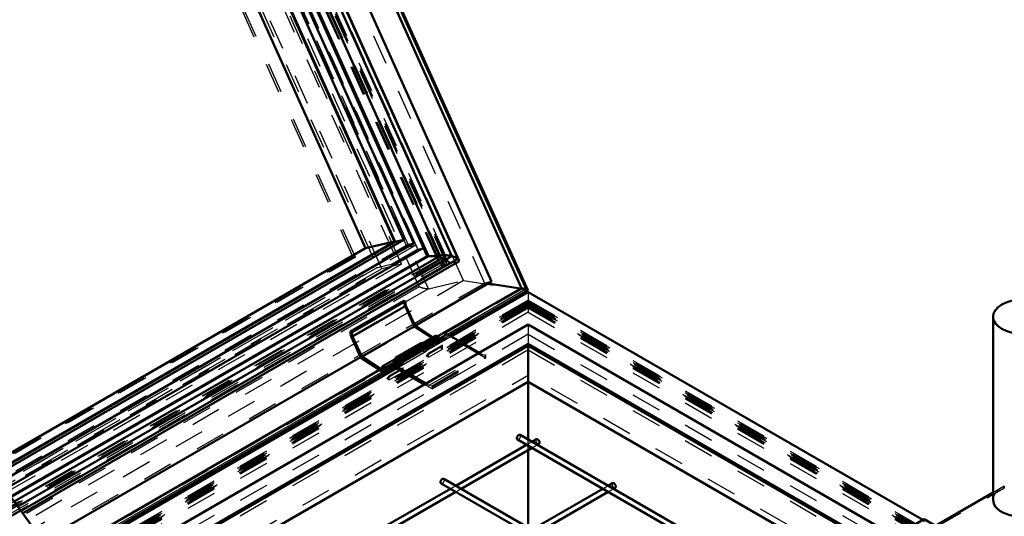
# Model space of a CAD drawing. Header units: millimetres. Extents: x 0 to 420, y 0 to 297.
# Tile 48 of 52: x 338 to 371, y 158 to 174. Entities that reach past the tile are written whole.
import ezdxf

# ---------------------------------------------------------------- set-up
doc = ezdxf.new("R2010")
doc.units = ezdxf.units.MM
doc.linetypes.add('Dashed', pattern=[2, 1, -1])
for name, color, linetype, lineweight in [('AM_0', 7, 'Continuous', 50), ('AM_4', 3, 'Continuous', 25), ('AM_9', 6, 'Dashed', 25)]:
    doc.layers.add(name, color=color, linetype=linetype, lineweight=lineweight)

# ---------------------------------------------------------------- blocks, each defined once
blk = doc.blocks.new('104_FGS30015018025O110U_0_in_150180C2125Y2N4N_300Op0__1203')
at = {"layer": 'AM_0'}
blk.add_line((337.428, 159.24), (343.898, 150.441), dxfattribs=at)
blk = doc.blocks.new('105_FGS300150180135U_0_in_150180C2125Y2N4N_300Op0__1203')
at = {"layer": 'AM_0'}
for p, q in [((370.475, 164.459), (370.475, 158.403)), ((372.436, 163.753), (372.436, 164.459)), ((370.475, 158.638), (368.569, 157.537)), ((368.191, 157.756), (367.224, 157.198)), ((369.956, 156.737), (368.191, 157.756)), ((372.068, 157.957), (369.956, 156.737)), ((369.972, 156.688), (372.119, 157.927)), ((369.577, 156.955), (368.611, 156.397)), ((368.661, 156.368), (369.557, 156.885))]:
    blk.add_line(p, q, dxfattribs=at)
blk.add_ellipse((371.456, 164.459), major_axis=(0.981, 0), ratio=0.577288, dxfattribs=at)
blk.add_ellipse((371.456, 158.403), major_axis=(-0.981, 0), ratio=0.577288, start_param=0, end_param=2.239933, dxfattribs=at)
at = {"layer": 'AM_9'}
for p, q in [((372.436, 158.345), (372.436, 163.753)), ((368.548, 157.467), (370.843, 158.792)), ((370.843, 158.85), (370.475, 158.638)), ((370.843, 158.792), (370.843, 158.85)), ((370.847, 158.847), (370.843, 158.85)), ((370.847, 158.789), (370.843, 158.792)), ((370.847, 158.847), (370.847, 158.789)), ((372.229, 158.049), (372.068, 157.957)), ((372.119, 157.927), (372.229, 157.991)), ((372.229, 158.049), (372.225, 158.052)), ((372.225, 157.994), (372.225, 158.052)), ((372.229, 157.991), (372.225, 157.994)), ((372.229, 157.991), (372.229, 158.049)), ((367.14, 157.091), (368.17, 157.685)), ((369.935, 156.667), (368.17, 157.685)), ((368.569, 157.537), (368.569, 157.537)), ((367.224, 157.198), (367.14, 157.149)), ((367.14, 157.149), (367.14, 157.091)), ((368.527, 156.349), (367.14, 157.149)), ((368.527, 156.291), (367.14, 157.091)), ((369.935, 156.667), (369.972, 156.688)), ((368.611, 156.397), (368.527, 156.349)), ((368.527, 156.291), (368.661, 156.368)), ((368.527, 156.349), (368.527, 156.291))]:
    blk.add_line(p, q, dxfattribs=at)
for centre, major_axis, start_param, end_param in [((371.456, 158.403), (-0.981, 0), 5.381525, 6.283185), ((371.456, 158.345), (0.981, 0), 6.283185, 8.523118), ((371.456, 158.345), (0.981, 0), 5.614049, 6.283185), ((371.456, 158.403), (-0.981, 0), -4.043253, -3.810729)]:
    blk.add_ellipse(centre, major_axis=major_axis, ratio=0.577288, start_param=start_param, end_param=end_param, dxfattribs=at)
blk = doc.blocks.new('112_Flat_Glass_Skylight_300150180_6_0_in_150180C2125Y2N4N_300Op0__1203')
at = {"layer": 'AM_0'}
for p, q in [((352.802, 166.333), (332.983, 210.46)), ((352.571, 166.464), (332.949, 210.149)), ((352.699, 166.538), (333.078, 210.224)), ((352.166, 166.47), (332.669, 209.879)), ((351.804, 166.468), (332.381, 209.713)), ((351.804, 166.468), (337.981, 158.488)), ((352.18, 166.478), (338.088, 158.343)), ((352.571, 166.464), (338.212, 158.174)), ((352.163, 166.468), (351.804, 166.468)), ((352.775, 166.371), (352.699, 166.542)), ((352.699, 166.538), (352.699, 166.542)), ((352.773, 166.373), (338.319, 158.029)), ((338.374, 157.953), (352.782, 166.271)), ((352.775, 166.371), (352.773, 166.373))]:
    blk.add_line(p, q, dxfattribs=at)
for points in [[(352.571, 166.464), (352.524, 166.474), (352.479, 166.482), (352.435, 166.489), (352.394, 166.494), (352.355, 166.498), (352.319, 166.499), (352.286, 166.499), (352.256, 166.498), (352.23, 166.494), (352.207, 166.489), (352.188, 166.482), (352.173, 166.474), (352.167, 166.468)], [(352.773, 166.373), (352.767, 166.379), (352.76, 166.385), (352.752, 166.391), (352.743, 166.397), (352.732, 166.403), (352.721, 166.409), (352.709, 166.415), (352.696, 166.421), (352.683, 166.427), (352.669, 166.433), (352.654, 166.438), (352.64, 166.444), (352.625, 166.449), (352.61, 166.453), (352.595, 166.458), (352.58, 166.461), (352.571, 166.464)], [(352.775, 166.371), (352.79, 166.354), (352.8, 166.338), (352.802, 166.333)], [(352.802, 166.333), (352.807, 166.318), (352.808, 166.305), (352.804, 166.292), (352.796, 166.281), (352.784, 166.272), (352.782, 166.271)]]:
    blk.add_lwpolyline(points, dxfattribs=at)
at = {"layer": 'AM_9'}
for p, q in [((352.23, 166.362), (332.584, 210.103)), ((352.415, 166.28), (332.635, 210.32)), ((352.106, 166.333), (332.461, 210.074)), ((352.167, 166.468), (310.579, 142.46)), ((352.167, 166.468), (352.163, 166.468)), ((352.167, 166.468), (352.166, 166.47)), ((352.106, 166.333), (310.291, 142.194)), ((352.415, 166.28), (310.365, 142.005)), ((352.23, 166.362), (310.415, 142.223)), ((352.106, 166.333), (352.23, 166.362)), ((338.319, 158.029), (336.648, 157.064)), ((336.712, 156.994), (338.374, 157.953))]:
    blk.add_line(p, q, dxfattribs=at)
blk.add_lwpolyline([(352.782, 166.271), (352.765, 166.263), (352.745, 166.257), (352.72, 166.253), (352.692, 166.25), (352.661, 166.249), (352.626, 166.25), (352.589, 166.252), (352.549, 166.257), (352.507, 166.263), (352.463, 166.27), (352.417, 166.279), (352.415, 166.28)], dxfattribs=at)
blk = doc.blocks.new('113_Flat_Glass_Skylight_300150180_12_0_in_150180C2125Y2N4N_300Op0__1203')
at = {"layer": 'AM_0'}
for p, q in [((351.638, 166.744), (332.551, 209.239)), ((351.312, 166.889), (332.463, 208.855)), ((351.312, 166.889), (337.617, 158.983)), ((351.312, 166.889), (351.272, 166.879)), ((351.638, 166.744), (337.789, 158.749))]:
    blk.add_line(p, q, dxfattribs=at)
at = {"layer": 'AM_9'}
for p, q in [((351.451, 166.7), (332.364, 209.196)), ((351.124, 166.845), (332.276, 208.811)), ((351.124, 166.845), (310.699, 143.508)), ((351.272, 166.879), (351.124, 166.845)), ((351.451, 166.7), (310.611, 143.124)), ((351.451, 166.7), (351.638, 166.744))]:
    blk.add_line(p, q, dxfattribs=at)
blk = doc.blocks.new('114_Flat_Glass_Skylight_300150180_5_0_in_150180C2125Y2N4N_300Op0__1203')
at = {"layer": 'AM_0'}
for p, q in [((350.986, 167.006), (332.346, 208.509)), ((350.697, 166.939), (332.092, 208.362)), ((350.697, 166.939), (337.404, 159.266)), ((350.986, 167.006), (337.46, 159.197)), ((350.986, 167.006), (350.697, 166.939))]:
    blk.add_line(p, q, dxfattribs=at)
at = {"layer": 'AM_9'}
for p, q in [((351.093, 166.763), (332.163, 208.91)), ((351.383, 166.83), (332.453, 208.977)), ((351.383, 166.83), (310.816, 143.411)), ((351.093, 166.763), (351.383, 166.83)), ((351.093, 166.763), (310.526, 143.344))]:
    blk.add_line(p, q, dxfattribs=at)
blk = doc.blocks.new('115_FGS3001501802O4U_0_in_150180C2125Y2N4N_300Op0__1203')
at = {"layer": 'AM_9'}
for p, q in [((331.38, 209.459), (350.788, 166.25)), ((330.704, 209.302), (350.111, 166.093)), ((350.788, 166.25), (309.388, 142.35)), ((350.111, 166.093), (350.788, 166.25)), ((350.111, 166.093), (308.712, 142.194))]:
    blk.add_line(p, q, dxfattribs=at)
blk = doc.blocks.new('116_FGS30015018025O33U_0_in_150180C2125Y2N4N_300Op0__1203')
at = {"layer": 'AM_0'}
for p, q in [((355.08, 165.338), (333.619, 213.12)), ((354.874, 165.406), (333.538, 212.91)), ((353.887, 165.625), (333.033, 212.055)), ((351.787, 166.475), (332.374, 209.698)), ((350.677, 166.948), (332.079, 208.355)), ((349.716, 166.726), (331.237, 207.869)), ((350.677, 166.948), (337.392, 159.279)), ((350.677, 166.948), (349.716, 166.726)), ((349.716, 166.726), (337.193, 159.496)), ((351.756, 166.468), (337.967, 158.508)), ((351.787, 166.475), (337.972, 158.5)), ((351.756, 166.468), (351.633, 166.741)), ((351.787, 166.475), (351.756, 166.468)), ((353.887, 165.625), (351.351, 164.162)), ((354.846, 165.39), (353.767, 165.557)), ((354.874, 165.406), (352.11, 163.811)), ((352.493, 163.839), (355.078, 165.332)), ((355.015, 165.37), (354.874, 165.406)), ((349.213, 163.966), (350.978, 164.985)), ((349.262, 163.951), (351.027, 164.97)), ((349.288, 163.806), (351.053, 164.825)), ((350.978, 164.985), (351.027, 164.97)), ((351.027, 164.97), (351.053, 164.825)), ((351.053, 164.825), (351.354, 164.156)), ((349.213, 163.966), (349.262, 163.951)), ((349.242, 163.809), (349.213, 163.966)), ((349.262, 163.951), (349.288, 163.806)), ((349.589, 163.137), (351.354, 164.156)), ((351.354, 164.156), (351.945, 163.773)), ((349.562, 163.096), (349.242, 163.809)), ((349.288, 163.806), (349.589, 163.137)), ((352.036, 163.825), (351.632, 163.593)), ((351.697, 163.517), (351.704, 163.521)), ((349.55, 163.122), (339.037, 157.053)), ((350.328, 162.6), (349.562, 163.096)), ((349.589, 163.137), (350.331, 162.656)), ((350.674, 163.039), (350.271, 162.807)), ((350.69, 163.045), (350.725, 163.065)), ((350.179, 162.696), (339.444, 156.499)), ((339.543, 156.363), (350.337, 162.594)), ((350.296, 162.708), (350.248, 162.721)), ((350.296, 162.708), (350.343, 162.735)), ((350.395, 162.59), (350.499, 162.65))]:
    blk.add_line(p, q, dxfattribs=at)
for points in [[(355.08, 165.338), (355.08, 165.339), (355.078, 165.341), (355.077, 165.343), (355.074, 165.345), (355.072, 165.347), (355.069, 165.349), (355.066, 165.351), (355.062, 165.353), (355.059, 165.355), (355.055, 165.357), (355.05, 165.359), (355.046, 165.36), (355.041, 165.362), (355.037, 165.364), (355.032, 165.366), (355.027, 165.367), (355.022, 165.369), (355.017, 165.37), (355.015, 165.37)], [(355.078, 165.332), (355.08, 165.333), (355.081, 165.334), (355.081, 165.335), (355.081, 165.336), (355.081, 165.338), (355.08, 165.338)]]:
    blk.add_lwpolyline(points, dxfattribs=at)
for centre, major_axis, start_param, end_param in [((351.695, 163.484), (-0.062, 0.108), 4.613636, 6.465962), ((351.695, 163.484), (-0.0267, 0.0463), 4.48026, 5.737763), ((352.098, 163.717), (0.062, -0.108), 1.472043, 3.141593), ((350.736, 162.931), (-0.062, 0.108), 4.613636, 6.283185), ((350.333, 162.698), (0.062, -0.108), 5.43681, 10.473279), ((350.333, 162.698), (0.0267, -0.0463), 5.43681, 10.473279)]:
    blk.add_ellipse(centre, major_axis=major_axis, ratio=0.577382, start_param=start_param, end_param=end_param, dxfattribs=at)
at = {"layer": 'AM_4'}
for p, q in [((355.015, 165.37), (333.606, 213.039)), ((355.015, 165.37), (352.427, 163.876)), ((350.275, 162.634), (339.505, 156.416)), ((350.331, 162.656), (350.371, 162.679))]:
    blk.add_line(p, q, dxfattribs=at)
at = {"layer": 'AM_9'}
for p, q in [((355.051, 165.331), (333.59, 213.114)), ((354.904, 165.382), (333.534, 212.961)), ((353.675, 165.541), (332.793, 212.034)), ((352.962, 165.653), (332.369, 211.502)), ((351.795, 165.383), (331.202, 211.232)), ((351.493, 165.447), (331.045, 210.975)), ((352.404, 166.201), (332.541, 210.425)), ((352.198, 166.372), (332.552, 210.113)), ((352.23, 166.362), (332.584, 210.103)), ((352.239, 166.382), (332.594, 210.122)), ((352.378, 166.462), (332.732, 210.202)), ((352.148, 166.343), (332.502, 210.083)), ((350.253, 166.045), (330.759, 209.448)), ((350.907, 166.197), (331.413, 209.599)), ((351.633, 166.741), (332.546, 209.238)), ((349.311, 166.418), (330.453, 208.403)), ((349.38, 166.434), (330.523, 208.419)), ((352.337, 166.452), (352.198, 166.372)), ((352.239, 166.382), (352.378, 166.462)), ((352.378, 166.462), (352.337, 166.452)), ((352.337, 166.452), (352.366, 166.388)), ((349.311, 166.418), (308.87, 143.071)), ((349.38, 166.434), (308.939, 143.087)), ((350.907, 166.197), (309.356, 142.21)), ((352.404, 166.201), (310.21, 141.843)), ((352.148, 166.343), (310.332, 142.203)), ((352.177, 166.278), (310.361, 142.139)), ((352.218, 166.288), (310.403, 142.149)), ((352.23, 166.362), (310.415, 142.223)), ((349.38, 166.434), (349.311, 166.418)), ((350.907, 166.197), (350.253, 166.045)), ((352.23, 166.362), (352.148, 166.343)), ((352.177, 166.278), (352.218, 166.288)), ((352.256, 166.101), (352.177, 166.278)), ((352.198, 166.372), (352.239, 166.382)), ((352.218, 166.288), (352.297, 166.111)), ((352.366, 166.388), (352.227, 166.308)), ((352.268, 166.317), (352.227, 166.308)), ((352.307, 166.131), (352.227, 166.308)), ((352.256, 166.101), (352.307, 166.131)), ((352.407, 166.397), (352.268, 166.317)), ((352.348, 166.14), (352.268, 166.317)), ((352.307, 166.131), (352.348, 166.14)), ((352.486, 166.22), (352.348, 166.14)), ((352.366, 166.388), (352.407, 166.397)), ((352.486, 166.22), (352.404, 166.201)), ((352.486, 166.22), (352.407, 166.397)), ((350.253, 166.045), (308.703, 142.059)), ((352.297, 166.111), (310.482, 141.972)), ((352.297, 166.111), (352.256, 166.101)), ((352.962, 165.653), (309.495, 140.56)), ((353.661, 165.573), (309.74, 140.218)), ((351.795, 165.383), (352.962, 165.653)), ((352.962, 165.653), (355.051, 165.331)), ((353.887, 165.625), (353.661, 165.573)), ((353.661, 165.573), (353.705, 165.548)), ((353.675, 165.541), (353.73, 165.562)), ((353.705, 165.548), (353.675, 165.541)), ((353.705, 165.548), (353.73, 165.562)), ((353.767, 165.557), (353.73, 165.562)), ((351.493, 165.447), (308.279, 140.5)), ((351.795, 165.383), (308.328, 140.29)), ((355.051, 165.331), (310.07, 139.364)), ((354.904, 165.382), (310.082, 139.507)), ((354.904, 165.382), (354.846, 165.39)), ((354.874, 165.406), (354.904, 165.382)), ((349.242, 163.809), (351.006, 164.828)), ((351.006, 164.828), (350.978, 164.985)), ((351.327, 164.115), (351.006, 164.828)), ((351.351, 164.162), (349.55, 163.122)), ((349.562, 163.096), (351.327, 164.115)), ((352.427, 163.876), (350.275, 162.634)), ((350.337, 162.594), (352.493, 163.839)), ((352.093, 163.619), (351.327, 164.115)), ((352.11, 163.811), (350.179, 162.696)), ((350.248, 162.721), (352.013, 163.74)), ((350.725, 163.065), (351.62, 163.582)), ((351.614, 163.506), (351.62, 163.582)), ((351.658, 163.494), (351.697, 163.517)), ((352.071, 163.764), (351.668, 163.531)), ((351.689, 163.386), (352.093, 163.619)), ((351.692, 163.442), (352.096, 163.675)), ((351.704, 163.521), (352.061, 163.727)), ((351.721, 163.438), (352.125, 163.671)), ((351.757, 163.376), (352.16, 163.609)), ((351.945, 163.773), (352.096, 163.675)), ((352.061, 163.727), (352.013, 163.74)), ((351.608, 163.438), (350.65, 162.885)), ((350.655, 162.941), (351.613, 163.494)), ((351.614, 163.506), (350.656, 162.953)), ((351.608, 163.438), (351.613, 163.494)), ((351.608, 163.438), (351.689, 163.386)), ((351.692, 163.442), (351.613, 163.494)), ((351.614, 163.506), (351.658, 163.494)), ((350.71, 162.978), (350.306, 162.745)), ((350.343, 162.735), (350.7, 162.941)), ((350.36, 162.652), (350.763, 162.885)), ((350.371, 162.679), (350.734, 162.889)), ((350.65, 162.885), (350.655, 162.941)), ((350.65, 162.885), (350.731, 162.833)), ((350.734, 162.889), (350.655, 162.941)), ((350.656, 162.953), (350.662, 163.028)), ((350.656, 162.953), (350.7, 162.941)), ((350.662, 163.028), (350.69, 163.045)), ((350.328, 162.6), (350.731, 162.833)), ((350.499, 162.65), (350.799, 162.823))]:
    blk.add_line(p, q, dxfattribs=at)
for points in [[(351.795, 165.383), (351.785, 165.381), (351.774, 165.38), (351.761, 165.38), (351.747, 165.38), (351.732, 165.381), (351.717, 165.383), (351.7, 165.385), (351.682, 165.388), (351.664, 165.392), (351.645, 165.396), (351.626, 165.401), (351.606, 165.406), (351.587, 165.412), (351.567, 165.419), (351.548, 165.425), (351.529, 165.432), (351.511, 165.44), (351.493, 165.447)], [(355.051, 165.331), (355.056, 165.33), (355.059, 165.33), (355.063, 165.33), (355.067, 165.329), (355.07, 165.33), (355.073, 165.33), (355.075, 165.33), (355.077, 165.331), (355.078, 165.332)]]:
    blk.add_lwpolyline(points, dxfattribs=at)
for centre, major_axis, start_param, end_param in [((351.695, 163.484), (-0.062, 0.108), 0.182777, 0.228402), ((351.695, 163.484), (-0.0267, 0.0463), 5.737763, 7.331686), ((352.098, 163.717), (0.062, -0.108), 3.141593, 4.190093), ((352.098, 163.717), (0.0267, -0.0463), 5.43681, 10.473279), ((352.098, 163.717), (0.062, -0.108), 5.43681, 7.755228), ((351.695, 163.484), (-0.062, 0.108), 2.295218, 4.613636), ((351.695, 163.484), (-0.0267, 0.0463), 2.295218, 4.48026), ((350.736, 162.931), (-0.062, 0.108), 6.283185, 6.511588), ((350.736, 162.931), (-0.0267, 0.0463), 2.295218, 7.331686), ((350.736, 162.931), (-0.062, 0.108), 2.295218, 4.613636)]:
    blk.add_ellipse(centre, major_axis=major_axis, ratio=0.577382, start_param=start_param, end_param=end_param, dxfattribs=at)
blk = doc.blocks.new('117_FGS300150180259U_0_in_150180C2125Y2N4N_300Op0__1203')
at = {"layer": 'AM_0'}
for p, q in [((354.738, 160.396), (384.654, 143.126)), ((384.833, 143.229), (354.828, 160.55)), ((355.369, 160.405), (355.224, 160.322)), ((355.045, 160.219), (352.703, 158.866)), ((352.881, 158.763), (355.224, 160.116)), ((355.402, 160.219), (355.458, 160.251)), ((382.311, 141.774), (352.306, 159.095)), ((352.524, 158.763), (350.181, 157.411)), ((350.36, 157.308), (352.703, 158.66)), ((352.217, 158.941), (382.133, 141.671)), ((357.567, 158.763), (355.224, 157.411)), ((355.402, 157.308), (357.745, 158.66)), ((357.89, 158.95), (357.745, 158.866)), ((357.923, 158.763), (357.979, 158.796))]:
    blk.add_line(p, q, dxfattribs=at)
for centre, major_axis, start_param, end_param in [((354.783, 160.473), (0.0446, 0.0772), 0, 3.141593), ((355.413, 160.328), (0.0446, -0.0772), 6.283185, 9.424778), ((352.262, 159.018), (0.0446, 0.0772), 0, 3.141593), ((357.935, 158.873), (0.0446, -0.0772), 0, 3.141593)]:
    blk.add_ellipse(centre, major_axis=major_axis, ratio=0.577382, start_param=start_param, end_param=end_param, dxfattribs=at)
at = {"layer": 'AM_9'}
for p, q in [((355.224, 160.322), (355.045, 160.219)), ((355.224, 160.116), (355.402, 160.219)), ((352.703, 158.866), (352.524, 158.763)), ((352.703, 158.66), (352.881, 158.763)), ((357.745, 158.866), (357.567, 158.763)), ((357.745, 158.66), (357.923, 158.763))]:
    blk.add_line(p, q, dxfattribs=at)
for points in [[(355.106, 160.224), (355.103, 160.225), (355.099, 160.225), (355.096, 160.225), (355.092, 160.224), (355.089, 160.223), (355.088, 160.221), (355.087, 160.219), (355.088, 160.217), (355.089, 160.215), (355.092, 160.214), (355.096, 160.213), (355.099, 160.212), (355.103, 160.213), (355.106, 160.214), (355.108, 160.216), (355.109, 160.218), (355.109, 160.22), (355.108, 160.223), (355.106, 160.224)], [(352.585, 158.768), (352.582, 158.769), (352.578, 158.77), (352.574, 158.77), (352.571, 158.769), (352.568, 158.767), (352.566, 158.765), (352.566, 158.763), (352.566, 158.761), (352.568, 158.76), (352.571, 158.758), (352.574, 158.757), (352.578, 158.757), (352.582, 158.757), (352.585, 158.758), (352.587, 158.76), (352.588, 158.763), (352.588, 158.765), (352.586, 158.767), (352.585, 158.768)], [(357.612, 158.768), (357.615, 158.769), (357.618, 158.77), (357.622, 158.77), (357.625, 158.769), (357.628, 158.768), (357.63, 158.766), (357.631, 158.763), (357.63, 158.761), (357.628, 158.759), (357.625, 158.758), (357.622, 158.757), (357.618, 158.757), (357.615, 158.758), (357.612, 158.759), (357.609, 158.761), (357.608, 158.763), (357.608, 158.765), (357.61, 158.767), (357.612, 158.768)]]:
    blk.add_lwpolyline(points, dxfattribs=at)
for centre, major_axis in [((354.783, 160.473), (0.0446, 0.0772)), ((355.413, 160.328), (0.0446, -0.0772)), ((352.262, 159.018), (0.0446, 0.0772)), ((357.935, 158.873), (0.0446, -0.0772))]:
    blk.add_ellipse(centre, major_axis=major_axis, ratio=0.577382, start_param=3.141593, end_param=6.283185, dxfattribs=at)
blk = doc.blocks.new('119_FGS300150180223U_0_in_150180C2125Y2N4N_300Op0__1203')
at = {"layer": 'AM_0'}
for p, q in [((355.098, 165.275), (352.552, 163.805)), ((355.098, 165.275), (368.157, 157.736)), ((355.098, 164.198), (340.135, 155.559)), ((355.098, 164.198), (388.336, 145.01)), ((350.648, 162.866), (352.413, 163.885)), ((352.413, 163.885), (353.485, 163.266)), ((355.098, 163.563), (340.462, 155.114)), ((351.551, 163.587), (350.719, 163.107)), ((355.098, 163.563), (387.633, 144.781)), ((355.098, 163.499), (340.495, 155.069)), ((355.098, 162.305), (355.098, 163.499)), ((355.098, 163.499), (387.522, 144.781)), ((350.499, 162.731), (350.648, 162.866)), ((350.648, 162.866), (351.72, 162.247)), ((350.736, 162.757), (339.579, 156.316)), ((350.673, 162.794), (350.499, 162.636)), ((350.722, 162.765), (350.499, 162.636)), ((350.499, 162.731), (350.499, 162.636)), ((351.669, 162.218), (350.673, 162.794)), ((355.098, 162.305), (341.112, 154.231)), ((355.098, 162.305), (386.488, 144.185))]:
    blk.add_line(p, q, dxfattribs=at)
for centre, major_axis, start_param, end_param in [((351.631, 163.448), (0.08, -0.139), 1.494038, 3.141593), ((350.799, 162.968), (-0.08, 0.139), 4.63563, 6.983216), ((350.799, 162.968), (-0.0446, 0.0772), 4.573917, 6.659624)]:
    blk.add_ellipse(centre, major_axis=major_axis, ratio=0.577382, start_param=start_param, end_param=end_param, dxfattribs=at)
at = {"layer": 'AM_9'}
for p, q in [((355.098, 165.275), (355.098, 164.605)), ((355.098, 164.946), (309.797, 138.794)), ((355.151, 164.855), (310.013, 138.797)), ((355.007, 164.823), (310.014, 138.849)), ((355.197, 164.899), (310.347, 139.008)), ((355.052, 164.876), (310.43, 139.116)), ((355, 164.933), (310.484, 139.235)), ((355.052, 164.894), (310.502, 139.176)), ((355.098, 165.011), (311.127, 139.627)), ((355, 164.933), (355.052, 164.894)), ((355.046, 164.933), (355, 164.899)), ((355, 164.899), (355, 164.933)), ((355, 164.899), (392.286, 143.374)), ((355.007, 164.826), (355.046, 164.855)), ((355.007, 164.826), (355.06, 164.796)), ((355.007, 164.823), (355.007, 164.826)), ((355.06, 164.784), (355.007, 164.823)), ((355.098, 164.99), (355.046, 164.951)), ((355.046, 164.951), (355.098, 164.921)), ((355.046, 164.951), (355.046, 164.933)), ((355.046, 164.933), (355.098, 164.903)), ((355.098, 164.875), (355.046, 164.845)), ((355.046, 164.855), (392.62, 143.164)), ((355.046, 164.855), (355.046, 164.845)), ((355.046, 164.845), (355.098, 164.806)), ((355.052, 164.894), (355.052, 164.876)), ((355.052, 164.876), (355.098, 164.842)), ((355.098, 164.824), (355.06, 164.796)), ((355.098, 165.011), (391.505, 143.993)), ((355.098, 164.99), (355.151, 164.951)), ((355.151, 164.951), (355.098, 164.921)), ((355.098, 164.946), (392.836, 143.16)), ((355.151, 164.933), (355.098, 164.903)), ((355.144, 164.876), (355.098, 164.842)), ((355.098, 164.875), (355.151, 164.845)), ((355.151, 164.845), (355.098, 164.806)), ((355.098, 164.824), (355.137, 164.796)), ((355.189, 164.826), (355.137, 164.796)), ((355.137, 164.784), (355.189, 164.823)), ((355.197, 164.933), (355.144, 164.894)), ((355.144, 164.894), (355.144, 164.876)), ((355.144, 164.894), (392.131, 143.543)), ((355.144, 164.876), (392.203, 143.483)), ((355.151, 164.951), (355.151, 164.933)), ((355.151, 164.933), (355.197, 164.899)), ((355.151, 164.855), (355.151, 164.845)), ((355.189, 164.826), (355.151, 164.855)), ((355.189, 164.823), (355.189, 164.826)), ((355.189, 164.823), (392.619, 143.215)), ((355.197, 164.933), (392.148, 143.601)), ((355.197, 164.899), (355.197, 164.933)), ((355.098, 164.745), (310.001, 138.711)), ((355.06, 164.784), (310.032, 138.79)), ((355.098, 164.774), (310.117, 138.807)), ((355.098, 164.605), (311.127, 139.221)), ((355.06, 164.796), (355.06, 164.784)), ((355.098, 164.774), (392.516, 143.173)), ((355.098, 164.745), (392.631, 143.078)), ((355.098, 164.605), (391.505, 143.588)), ((355.137, 164.796), (355.137, 164.784)), ((355.137, 164.784), (392.601, 143.157)), ((355.098, 164.198), (355.098, 163.877)), ((355.098, 163.877), (313.548, 139.891)), ((352.264, 163.749), (352.413, 163.885)), ((355.098, 163.877), (389.085, 144.257)), ((350.673, 162.794), (352.437, 163.812)), ((352.552, 163.805), (350.736, 162.757)), ((351.587, 163.525), (350.755, 163.045)), ((351.797, 163.48), (352.264, 163.749)), ((352.264, 163.655), (351.797, 163.385)), ((352.264, 163.521), (351.797, 163.252)), ((352.184, 163.435), (352.264, 163.521)), ((352.437, 163.812), (352.264, 163.655)), ((352.264, 163.749), (352.264, 163.655)), ((352.264, 163.389), (352.264, 163.521)), ((353.686, 163.091), (352.437, 163.812)), ((355.098, 163.563), (355.098, 163.499)), ((355.098, 163.359), (315, 140.211)), ((350.844, 162.891), (351.676, 163.371)), ((350.849, 162.894), (351.681, 163.374)), ((350.851, 162.98), (351.683, 163.46)), ((350.88, 162.829), (351.712, 163.309)), ((350.888, 162.835), (351.72, 163.315)), ((350.901, 162.968), (351.733, 163.448)), ((351.681, 163.374), (351.797, 163.48)), ((351.733, 163.448), (351.683, 163.46)), ((352.184, 163.435), (351.717, 163.166)), ((351.797, 163.252), (351.717, 163.166)), ((351.797, 163.385), (351.72, 163.315)), ((351.797, 163.385), (351.797, 163.48)), ((351.797, 163.119), (352.264, 163.389)), ((351.797, 163.119), (351.797, 163.252)), ((351.821, 162.189), (353.585, 163.208)), ((351.919, 162.175), (353.684, 163.194)), ((352.264, 163.389), (352.184, 163.435)), ((353.485, 163.266), (353.585, 163.208)), ((353.585, 163.208), (353.684, 163.194)), ((353.684, 163.194), (353.686, 163.15)), ((355.098, 163.359), (387.633, 144.578)), ((350.499, 162.731), (350.965, 163)), ((350.965, 162.905), (350.722, 162.765)), ((350.965, 163), (350.849, 162.894)), ((350.851, 162.98), (350.901, 162.968)), ((350.888, 162.835), (350.965, 162.905)), ((350.965, 162.905), (350.965, 163)), ((351.717, 163.166), (351.797, 163.119)), ((351.921, 162.131), (353.686, 163.15)), ((351.921, 162.073), (353.686, 163.091)), ((353.686, 163.15), (353.686, 163.091)), ((350.885, 162.685), (350.419, 162.416)), ((350.965, 162.771), (350.499, 162.502)), ((350.499, 162.37), (350.965, 162.639)), ((350.885, 162.685), (350.965, 162.771)), ((350.965, 162.639), (350.885, 162.685)), ((350.965, 162.639), (350.965, 162.771)), ((350.499, 162.502), (350.419, 162.416)), ((350.419, 162.416), (350.499, 162.37)), ((350.499, 162.37), (350.499, 162.502)), ((351.921, 162.073), (351.669, 162.218)), ((351.72, 162.247), (351.821, 162.189)), ((351.821, 162.189), (351.919, 162.175)), ((351.919, 162.175), (351.921, 162.131)), ((351.921, 162.131), (351.921, 162.073))]:
    blk.add_line(p, q, dxfattribs=at)
for centre, major_axis, start_param, end_param in [((351.631, 163.448), (0.08, -0.139), 3.141593, 6.398521), ((351.631, 163.448), (0.0446, -0.0772), 1.397456, 6.395251), ((351.631, 163.448), (0.08, -0.139), 1.248344, 1.494038), ((350.799, 162.968), (-0.08, 0.139), 0.700031, 3.256928), ((350.799, 162.968), (-0.0446, 0.0772), 0.376439, 3.253658), ((350.799, 162.968), (-0.0446, 0.0772), 4.539049, 4.573917), ((350.799, 162.968), (-0.08, 0.139), 4.389937, 4.63563)]:
    blk.add_ellipse(centre, major_axis=major_axis, ratio=0.577382, start_param=start_param, end_param=end_param, dxfattribs=at)
blk = doc.blocks.new('120_FGS30015018025101U_0_in_150180C2125Y2N4N_300Op0__1203')
at = {"layer": 'AM_0'}
for p, q in [((355.098, 160.394), (355.098, 162.305)), ((355.098, 157.483), (355.098, 160.043))]:
    blk.add_line(p, q, dxfattribs=at)
at = {"layer": 'AM_9'}
for p, q in [((311.859, 139.221), (355.098, 164.183)), ((390.774, 143.588), (355.098, 164.183)), ((355.098, 163.877), (355.098, 163.563)), ((314.731, 139.221), (355.098, 162.525)), ((387.901, 143.588), (355.098, 162.525)), ((355.098, 160.043), (355.098, 160.394))]:
    blk.add_line(p, q, dxfattribs=at)

msp = doc.modelspace()

# ---------------------------------------------------------------- block references
for name in ['116_FGS30015018025O33U_0_in_150180C2125Y2N4N_300Op0__1203', '112_Flat_Glass_Skylight_300150180_6_0_in_150180C2125Y2N4N_300Op0__1203', '115_FGS3001501802O4U_0_in_150180C2125Y2N4N_300Op0__1203', '113_Flat_Glass_Skylight_300150180_12_0_in_150180C2125Y2N4N_300Op0__1203', '114_Flat_Glass_Skylight_300150180_5_0_in_150180C2125Y2N4N_300Op0__1203', '104_FGS30015018025O110U_0_in_150180C2125Y2N4N_300Op0__1203', '119_FGS300150180223U_0_in_150180C2125Y2N4N_300Op0__1203', '105_FGS300150180135U_0_in_150180C2125Y2N4N_300Op0__1203', '120_FGS30015018025101U_0_in_150180C2125Y2N4N_300Op0__1203', '117_FGS300150180259U_0_in_150180C2125Y2N4N_300Op0__1203']:
    msp.add_blockref(name, (0, 0))

doc.saveas('drawing.dxf')
